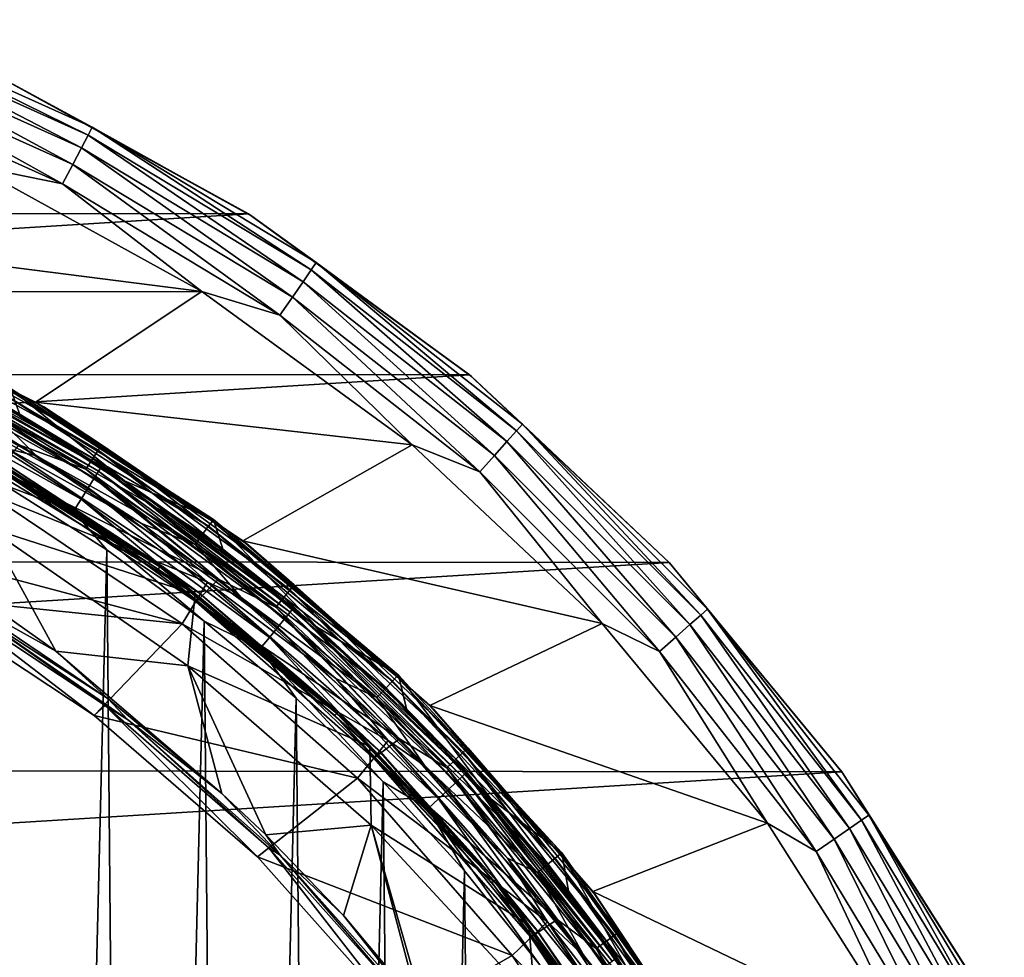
# Model space of a CAD drawing. Header units: metres. Extents: x -24 to 24, y -127 to 24.
# Tile 49 of 49: x 10 to 21, y 12 to 22. Entities that reach past the tile are written whole.
import ezdxf

# ---------------------------------------------------------------- set-up
doc = ezdxf.new("R2010")
doc.units = ezdxf.units.M
doc.layers.add('solid_12421051_071', color=7, linetype='CONTINUOUS')

msp = doc.modelspace()

# ---------------------------------------------------------------- linework, layer by layer
at = {"layer": 'solid_12421051_071'}
for points in [[(8.463148, 22.315489, -0.50068), (11.091277, 21.132664, -0.50068), (8.49853, 22.408783, -0.742193)], [(8.49853, 22.408783, -0.742193), (11.137647, 21.221012, -0.742193), (10.267067, 21.693026, -1)], [(11.091277, 21.132664, -0.50068), (11.137647, 21.221012, -0.742193), (8.49853, 22.408783, -0.742193)], [(8.406787, 22.166876, -0.293264), (11.017414, 20.991928, -0.293264), (8.463148, 22.315489, -0.50068)], [(11.017414, 20.991928, -0.293264), (11.091277, 21.132664, -0.50068), (8.463148, 22.315489, -0.50068)], [(8.333295, 21.973093, -0.134106), (10.9211, 20.808418, -0.134106), (8.406787, 22.166876, -0.293264)], [(10.9211, 20.808418, -0.134106), (11.017414, 20.991928, -0.293264), (8.406787, 22.166876, -0.293264)], [(8.333295, 21.973093, -0.134106), (8.247691, 21.747374, -0.034074), (10.808912, 20.594662, -0.034074)], [(8.333295, 21.973093, -0.134106), (10.808912, 20.594662, -0.034074), (10.9211, 20.808418, -0.134106)], [(12.8633, 20.26071, -4), (-12.848801, 20.270115, -4), (10.21381, 21.718033, -4)], [(9.829024, 20.793884), (10.808912, 20.594662, -0.034074), (8.247691, 21.747374, -0.034074)], [(12.8633, 20.26071, -4), (10.21381, 21.718033, -4), (10.267067, 21.693026, -1)], [(11.137647, 21.221012, -0.742193), (12.899955, 20.238359, -1), (10.267067, 21.693026, -1)], [(12.8633, 20.26071, -4), (10.267067, 21.693026, -1), (12.899955, 20.238359, -1)], [(11.017414, 20.991928, -0.293264), (13.467381, 19.510872, -0.293264), (11.091277, 21.132664, -0.50068)], [(11.091277, 21.132664, -0.50068), (13.557671, 19.641676, -0.50068), (11.137647, 21.221012, -0.742193)], [(13.467381, 19.510872, -0.293264), (13.557671, 19.641676, -0.50068), (11.091277, 21.132664, -0.50068)], [(11.137647, 21.221012, -0.742193), (13.614351, 19.723793, -0.742193), (12.899955, 20.238359, -1)], [(13.557671, 19.641676, -0.50068), (13.614351, 19.723793, -0.742193), (11.137647, 21.221012, -0.742193)], [(10.9211, 20.808418, -0.134106), (13.34965, 19.340307, -0.134106), (11.017414, 20.991928, -0.293264)], [(13.34965, 19.340307, -0.134106), (13.467381, 19.510872, -0.293264), (11.017414, 20.991928, -0.293264)], [(5.433312, 20.284908), (12.348172, 19.403419), (9.829024, 20.793884)], [(9.829024, 20.793884), (12.348172, 19.403419), (10.808912, 20.594662, -0.034074)], [(10.9211, 20.808418, -0.134106), (10.808912, 20.594662, -0.034074), (13.212515, 19.141632, -0.034074)], [(10.9211, 20.808418, -0.134106), (13.212515, 19.141632, -0.034074), (13.34965, 19.340307, -0.134106)], [(12.348172, 19.403419), (13.212515, 19.141632, -0.034074), (10.808912, 20.594662, -0.034074)], [(12.8633, 20.26071, -4), (-15.283722, 18.50345, -4), (-12.848801, 20.270115, -4)], [(15.308522, 18.48296, -4), (-15.283722, 18.50345, -4), (12.8633, 20.26071, -4)], [(5.433312, 20.284908), (8.040494, 19.399141), (12.348172, 19.403419)], [(15.308522, 18.48296, -4), (12.8633, 20.26071, -4), (12.899955, 20.238359, -1)], [(13.614351, 19.723793, -0.742193), (15.330202, 18.465776, -1), (12.899955, 20.238359, -1)], [(15.308522, 18.48296, -4), (12.899955, 20.238359, -1), (15.330202, 18.465776, -1)], [(13.557671, 19.641676, -0.50068), (15.826363, 17.864271, -0.50068), (13.614351, 19.723793, -0.742193)], [(13.614351, 19.723793, -0.742193), (15.892528, 17.938955, -0.742193), (15.330202, 18.465776, -1)], [(15.826363, 17.864271, -0.50068), (15.892528, 17.938955, -0.742193), (13.614351, 19.723793, -0.742193)], [(13.467381, 19.510872, -0.293264), (15.720965, 17.745302, -0.293264), (13.557671, 19.641676, -0.50068)], [(15.720965, 17.745302, -0.293264), (15.826363, 17.864271, -0.50068), (13.557671, 19.641676, -0.50068)], [(13.34965, 19.340307, -0.134106), (15.583532, 17.590172, -0.134106), (13.467381, 19.510872, -0.293264)], [(15.583532, 17.590172, -0.134106), (15.720965, 17.745302, -0.293264), (13.467381, 19.510872, -0.293264)], [(8.040494, 19.399141), (10.509442, 18.180319), (12.348172, 19.403419)], [(8.157937, 19.35066, 144.5), (10.509442, 18.180319), (8.040494, 19.399141)], [(10.509442, 18.180319), (14.674376, 17.709818), (12.348172, 19.403419)], [(12.348172, 19.403419), (14.674376, 17.709818), (13.212515, 19.141632, -0.034074)], [(8.157937, 19.35066, 144.5), (10.601276, 18.127684, 144.5), (10.509442, 18.180319)], [(8.931007, 18.979357, 144.654053), (10.601276, 18.127684, 144.5), (8.157937, 19.35066, 144.5)], [(13.34965, 19.340307, -0.134106), (13.212515, 19.141632, -0.034074), (15.42345, 17.409475, -0.034074)], [(13.34965, 19.340307, -0.134106), (15.42345, 17.409475, -0.034074), (15.583532, 17.590172, -0.134106)], [(14.674376, 17.709818), (15.42345, 17.409475, -0.034074), (13.212515, 19.141632, -0.034074)], [(8.900785, 18.915133, 144.79364), (11.201295, 17.650415, 144.79364), (8.931007, 18.979357, 144.654053)], [(8.931007, 18.979357, 144.654053), (11.239328, 17.710346, 144.654053), (10.601276, 18.127684, 144.5)], [(11.201295, 17.650415, 144.79364), (11.239328, 17.710346, 144.654053), (8.931007, 18.979357, 144.654053)], [(8.853663, 18.814991, 144.904419), (11.141993, 17.556971, 144.904419), (8.900785, 18.915133, 144.79364)], [(11.141993, 17.556971, 144.904419), (11.201295, 17.650415, 144.79364), (8.900785, 18.915133, 144.79364)], [(8.853663, 18.814991, 144.904419), (8.794262, 18.688759, 144.975525), (11.067239, 17.439178, 144.975525)], [(8.853663, 18.814991, 144.904419), (11.067239, 17.439178, 144.975525), (11.141993, 17.556971, 144.904419)], [(11.207232, 17.416656, 172.991486), (8.931098, 18.744057, 172.862228), (8.909594, 18.695351, 173.02037)], [(8.931098, 18.744057, 172.862228), (11.234281, 17.462029, 172.833221), (9.147618, 18.658243, 172.707932)], [(11.207232, 17.416656, 172.991486), (11.234281, 17.462029, 172.833221), (8.931098, 18.744057, 172.862228)], [(10.32503, 17.709438, 145), (11.067239, 17.439178, 144.975525), (8.794262, 18.688759, 144.975525)], [(8.909594, 18.695351, 173.02037), (8.871729, 18.612524, 173.168182), (11.159605, 17.339495, 173.139542)], [(11.207232, 17.416656, 172.991486), (8.909594, 18.695351, 173.02037), (11.159605, 17.339495, 173.139542)], [(9.147618, 18.658243, 172.707932), (10.344843, 18.022158, 172.694229), (10.234561, 18.332182, 148.004364)], [(11.234281, 17.462029, 172.833221), (10.344843, 18.022158, 172.694229), (9.147618, 18.658243, 172.707932)], [(8.871729, 18.612524, 173.168182), (8.819289, 18.499617, 173.292587), (11.093644, 17.234308, 173.264282)], [(11.159605, 17.339495, 173.139542), (8.871729, 18.612524, 173.168182), (11.093644, 17.234308, 173.264282)], [(15.308522, 18.48296, -4), (-17.484941, 16.439722, -4), (-15.283722, 18.50345, -4)], [(17.51461, 16.407999, -4), (-17.484941, 16.439722, -4), (15.308522, 18.48296, -4)], [(8.819289, 18.499617, 173.292587), (8.756506, 18.365744, 173.38353), (11.014674, 17.109589, 173.355637)], [(11.093644, 17.234308, 173.264282), (8.819289, 18.499617, 173.292587), (11.014674, 17.109589, 173.355637)], [(17.51461, 16.407999, -4), (15.308522, 18.48296, -4), (15.330202, 18.465776, -1)], [(15.892528, 17.938955, -0.742193), (17.519634, 16.403122, -1), (15.330202, 18.465776, -1)], [(17.51461, 16.407999, -4), (15.330202, 18.465776, -1), (17.519634, 16.403122, -1)], [(8.756506, 18.365744, 173.38353), (8.688978, 18.222757, 173.436646), (10.929735, 16.976377, 173.40918)], [(11.014674, 17.109589, 173.355637), (8.756506, 18.365744, 173.38353), (10.929735, 16.976377, 173.40918)], [(10.188857, 18.250322, 147.708481), (10.223229, 18.31189, 147.849274), (12.465238, 16.86587, 147.849274)], [(10.223229, 18.31189, 147.849274), (10.234561, 18.332182, 148.004364), (12.479054, 16.88456, 148.004364)], [(12.465238, 16.86587, 147.849274), (10.223229, 18.31189, 147.849274), (12.479054, 16.88456, 148.004364)], [(11.493878, 17.312132, 172.679825), (12.479054, 16.88456, 148.004364), (10.234561, 18.332182, 148.004364)], [(10.344843, 18.022158, 172.694229), (11.493878, 17.312132, 172.679825), (10.234561, 18.332182, 148.004364)], [(10.929735, 16.976377, 173.40918), (8.688978, 18.222757, 173.436646), (10.169759, 17.261683, 173.435364)], [(9.31839, 18.254807, 147.5), (10.522572, 17.587561, 147.5), (10.204584, 17.663345, 147.5)], [(10.066559, 18.031261, 147.52475), (10.522572, 17.587561, 147.5), (9.31839, 18.254807, 147.5)], [(10.188857, 18.250322, 147.708481), (12.423327, 16.809164, 147.708481), (10.134849, 18.153582, 147.596619)], [(10.188857, 18.250322, 147.708481), (12.465238, 16.86587, 147.849274), (12.423327, 16.809164, 147.708481)], [(10.509442, 18.180319), (12.801513, 16.64695), (14.674376, 17.709818)], [(10.601276, 18.127684, 144.5), (12.801513, 16.64695), (10.509442, 18.180319)], [(10.134849, 18.153582, 147.596619), (12.357474, 16.720062, 147.596619), (10.066559, 18.031261, 147.52475)], [(12.423327, 16.809164, 147.708481), (12.357474, 16.720062, 147.596619), (10.134849, 18.153582, 147.596619)], [(10.601276, 18.127684, 144.5), (12.865149, 16.59783, 144.5), (12.801513, 16.64695)], [(11.239328, 17.710346, 144.654053), (12.865149, 16.59783, 144.5), (10.601276, 18.127684, 144.5)], [(10.066559, 18.031261, 147.52475), (12.274209, 16.607401, 147.52475), (10.522572, 17.587561, 147.5)], [(12.357474, 16.720062, 147.596619), (12.274209, 16.607401, 147.52475), (10.066559, 18.031261, 147.52475)], [(11.234281, 17.462029, 172.833221), (11.493878, 17.312132, 172.679825), (10.344843, 18.022158, 172.694229)], [(15.720965, 17.745302, -0.293264), (17.745302, 15.720965, -0.293264), (15.826363, 17.864271, -0.50068)], [(15.826363, 17.864271, -0.50068), (17.864271, 15.826363, -0.50068), (15.892528, 17.938955, -0.742193)], [(17.745302, 15.720965, -0.293264), (17.864271, 15.826363, -0.50068), (15.826363, 17.864271, -0.50068)], [(15.892528, 17.938955, -0.742193), (17.938955, 15.892528, -0.742193), (17.519634, 16.403122, -1)], [(17.864271, 15.826363, -0.50068), (17.938955, 15.892528, -0.742193), (15.892528, 17.938955, -0.742193)], [(15.583532, 17.590172, -0.134106), (17.590172, 15.583532, -0.134106), (15.720965, 17.745302, -0.293264)], [(17.590172, 15.583532, -0.134106), (17.745302, 15.720965, -0.293264), (15.720965, 17.745302, -0.293264)], [(11.885452, 16.358921, 145.029312), (9.725773, 17.691114, 145.007614), (9.741415, 17.719568, 145.029312)], [(9.725773, 17.691114, 145.007614), (11.866366, 16.332653, 145.007614), (10.10561, 17.43154, 145)], [(11.885452, 16.358921, 145.029312), (11.866366, 16.332653, 145.007614), (9.725773, 17.691114, 145.007614)], [(9.741415, 17.719568, 145.029312), (9.75186, 17.738565, 145.061798), (11.898194, 16.376461, 145.061798)], [(11.885452, 16.358921, 145.029312), (9.741415, 17.719568, 145.029312), (11.898194, 16.376461, 145.061798)], [(9.750823, 17.736681, 145.338165), (11.896931, 16.37472, 145.338165), (10.125, 17.537014, 145.23999)], [(10.038084, 17.542562, 145.432404), (11.896931, 16.37472, 145.338165), (9.750823, 17.736681, 145.338165)], [(11.898194, 16.376461, 145.061798), (9.75186, 17.738565, 145.061798), (10.105979, 17.547983, 145.100006)], [(10.204584, 17.663345, 147.5), (12.412516, 16.189182, 147.5), (9.978806, 17.174576, 149.5)], [(10.10561, 17.43154, 145), (12.531538, 16.222559, 145), (10.32503, 17.709438, 145)], [(11.682829, 16.839289, 147.5), (12.412516, 16.189182, 147.5), (10.204584, 17.663345, 147.5)], [(10.522572, 17.587561, 147.5), (11.682829, 16.839289, 147.5), (10.204584, 17.663345, 147.5)], [(10.32503, 17.709438, 145), (12.531538, 16.222559, 145), (11.067239, 17.439178, 144.975525)], [(11.141993, 17.556971, 144.904419), (13.254607, 16.022068, 144.904419), (11.201295, 17.650415, 144.79364)], [(11.201295, 17.650415, 144.79364), (13.325152, 16.107344, 144.79364), (11.239328, 17.710346, 144.654053)], [(13.254607, 16.022068, 144.904419), (13.325152, 16.107344, 144.79364), (11.201295, 17.650415, 144.79364)], [(11.239328, 17.710346, 144.654053), (13.370398, 16.162035, 144.654053), (12.865149, 16.59783, 144.5)], [(13.325152, 16.107344, 144.79364), (13.370398, 16.162035, 144.654053), (11.239328, 17.710346, 144.654053)], [(12.801513, 16.64695), (16.776138, 15.733746), (14.674376, 17.709818)], [(14.674376, 17.709818), (16.776138, 15.733746), (15.42345, 17.409475, -0.034074)], [(10.038084, 17.542562, 145.432404), (12.224045, 16.095808, 145.432541), (11.896931, 16.37472, 145.338165)], [(10.038455, 17.418737, 145.684875), (12.224045, 16.095808, 145.432541), (10.038084, 17.542562, 145.432404)], [(11.898194, 16.376461, 145.061798), (10.105979, 17.547983, 145.100006), (12.305634, 16.082098, 145.100006)], [(10.125, 17.537014, 145.23999), (12.305634, 16.082098, 145.100006), (10.105979, 17.547983, 145.100006)], [(10.125, 17.537014, 145.23999), (12.327419, 16.065405, 145.23999), (12.305634, 16.082098, 145.100006)], [(11.896931, 16.37472, 145.338165), (12.327419, 16.065405, 145.23999), (10.125, 17.537014, 145.23999)], [(12.274209, 16.607401, 147.52475), (11.682829, 16.839289, 147.5), (10.522572, 17.587561, 147.5)], [(11.141993, 17.556971, 144.904419), (11.067239, 17.439178, 144.975525), (13.165679, 15.914573, 144.975525)], [(11.141993, 17.556971, 144.904419), (13.165679, 15.914573, 144.975525), (13.254607, 16.022068, 144.904419)], [(15.583532, 17.590172, -0.134106), (15.42345, 17.409475, -0.034074), (17.409475, 15.42345, -0.034074)], [(15.583532, 17.590172, -0.134106), (17.409475, 15.42345, -0.034074), (17.590172, 15.583532, -0.134106)], [(10.038455, 17.418737, 145.684875), (9.983785, 16.795197, 146.892197), (12.273958, 16.057785, 145.432526)], [(10.038455, 17.418737, 145.684875), (12.273958, 16.057785, 145.432526), (12.224045, 16.095808, 145.432541)], [(10.10561, 17.43154, 145), (12.284375, 15.972703, 145), (12.531538, 16.222559, 145)], [(11.866366, 16.332653, 145.007614), (12.284375, 15.972703, 145), (10.10561, 17.43154, 145)], [(12.531538, 16.222559, 145), (13.165679, 15.914573, 144.975525), (11.067239, 17.439178, 144.975525)], [(13.324365, 15.857294, 172.959045), (11.234281, 17.462029, 172.833221), (11.207232, 17.416656, 172.991486)], [(11.234281, 17.462029, 172.833221), (13.35652, 15.898602, 172.800613), (11.493878, 17.312132, 172.679825)], [(13.324365, 15.857294, 172.959045), (13.35652, 15.898602, 172.800613), (11.234281, 17.462029, 172.833221)], [(11.159605, 17.339495, 173.139542), (11.093644, 17.234308, 173.264282), (13.189325, 15.691271, 173.232483)], [(11.207232, 17.416656, 172.991486), (11.159605, 17.339495, 173.139542), (13.267743, 15.787041, 173.107376)], [(13.267743, 15.787041, 173.107376), (11.159605, 17.339495, 173.139542), (13.189325, 15.691271, 173.232483)], [(13.324365, 15.857294, 172.959045), (11.207232, 17.416656, 172.991486), (13.267743, 15.787041, 173.107376)], [(11.493878, 17.312132, 172.679825), (12.588111, 16.53373, 172.66449), (12.479054, 16.88456, 148.004364)], [(13.35652, 15.898602, 172.800613), (12.588111, 16.53373, 172.66449), (11.493878, 17.312132, 172.679825)], [(16.776138, 15.733746), (17.409475, 15.42345, -0.034074), (15.42345, 17.409475, -0.034074)], [(10.169759, 17.261683, 173.435364), (9.302916, -17.743187, 173.445908), (10.467359, -17.082064, 173.431519)], [(10.169759, 17.261683, 173.435364), (10.467359, -17.082064, 173.431519), (11.296909, 16.547029, 173.420227)], [(10.929735, 16.976377, 173.40918), (10.169759, 17.261683, 173.435364), (11.296909, 16.547029, 173.420227)], [(11.093644, 17.234308, 173.264282), (11.014674, 17.109589, 173.355637), (13.09544, 15.577714, 173.32428)], [(13.189325, 15.691271, 173.232483), (11.093644, 17.234308, 173.264282), (13.09544, 15.577714, 173.32428)], [(7.006485, 17.088566, 149.5), (9.978806, 17.174576, 149.5), (12.129578, 15.73106, 149.5)], [(12.412516, 16.189182, 147.5), (12.129578, 15.73106, 149.5), (9.978806, 17.174576, 149.5)], [(11.014674, 17.109589, 173.355637), (10.929735, 16.976377, 173.40918), (12.994459, 15.456424, 173.378296)], [(13.09544, 15.577714, 173.32428), (11.014674, 17.109589, 173.355637), (12.994459, 15.456424, 173.378296)], [(9.161244, 16.03688, 149.5), (7.006485, 17.088566, 149.5), (12.129578, 15.73106, 149.5)], [(10.929735, 16.976377, 173.40918), (11.296909, 16.547029, 173.420227), (12.373722, 15.760448, 173.404297)], [(12.994459, 15.456424, 173.378296), (10.929735, 16.976377, 173.40918), (12.373722, 15.760448, 173.404297)], [(12.465238, 16.86587, 147.849274), (12.479054, 16.88456, 148.004364), (14.521608, 15.163708, 148.004364)], [(13.627789, 15.688018, 172.648483), (14.521608, 15.163708, 148.004364), (12.479054, 16.88456, 148.004364)], [(12.588111, 16.53373, 172.66449), (13.627789, 15.688018, 172.648483), (12.479054, 16.88456, 148.004364)], [(8.752777, 16.832315, 147.939468), (9.587055, 16.065371, 148.384293), (10.734257, 15.428473, 148.240463)], [(9.983785, 16.795197, 146.892197), (8.752777, 16.832315, 147.939468), (10.734257, 15.428473, 148.240463)], [(12.194577, 15.265469, 146.892807), (12.273958, 16.057785, 145.432526), (9.983785, 16.795197, 146.892197)], [(12.194577, 15.265469, 146.892807), (9.983785, 16.795197, 146.892197), (10.734257, 15.428473, 148.240463)], [(11.682829, 16.839289, 147.5), (12.784224, 16.01976, 147.5), (12.412516, 16.189182, 147.5)], [(12.274209, 16.607401, 147.52475), (12.784224, 16.01976, 147.5), (11.682829, 16.839289, 147.5)], [(12.423327, 16.809164, 147.708481), (14.456761, 15.095997, 147.708481), (12.357474, 16.720062, 147.596619)], [(12.423327, 16.809164, 147.708481), (12.465238, 16.86587, 147.849274), (14.505531, 15.146923, 147.849274)], [(12.423327, 16.809164, 147.708481), (14.505531, 15.146923, 147.849274), (14.456761, 15.095997, 147.708481)], [(14.505531, 15.146923, 147.849274), (12.465238, 16.86587, 147.849274), (14.521608, 15.163708, 148.004364)], [(12.357474, 16.720062, 147.596619), (14.38013, 15.015976, 147.596619), (12.274209, 16.607401, 147.52475)], [(14.456761, 15.095997, 147.708481), (14.38013, 15.015976, 147.596619), (12.357474, 16.720062, 147.596619)], [(11.296909, 16.547029, 173.420227), (10.467359, -17.082064, 173.431519), (11.593311, -16.34086, 173.415985)], [(11.296909, 16.547029, 173.420227), (11.593311, -16.34086, 173.415985), (12.373722, 15.760448, 173.404297)], [(12.274209, 16.607401, 147.52475), (14.283235, 14.914797, 147.52475), (12.784224, 16.01976, 147.5)], [(14.38013, 15.015976, 147.596619), (14.283235, 14.914797, 147.52475), (12.274209, 16.607401, 147.52475)], [(12.801513, 16.64695), (14.870219, 14.82719), (16.776138, 15.733746)], [(12.865149, 16.59783, 144.5), (14.870219, 14.82719), (12.801513, 16.64695)], [(12.865149, 16.59783, 144.5), (14.911231, 14.786994, 144.5), (14.870219, 14.82719)], [(13.370398, 16.162035, 144.654053), (14.911231, 14.786994, 144.5), (12.865149, 16.59783, 144.5)], [(17.51461, 16.407999, -4), (-19.396687, 14.134602, -4), (-17.484941, 16.439722, -4)], [(13.35652, 15.898602, 172.800613), (13.627789, 15.688018, 172.648483), (12.588111, 16.53373, 172.66449)], [(19.425127, 14.095429, -4), (-19.396687, 14.134602, -4), (17.51461, 16.407999, -4)], [(13.842048, 14.740284, 145.029312), (11.866366, 16.332653, 145.007614), (11.885452, 16.358921, 145.029312)], [(11.866366, 16.332653, 145.007614), (13.81982, 14.716615, 145.007614), (12.284375, 15.972703, 145)], [(13.842048, 14.740284, 145.029312), (13.81982, 14.716615, 145.007614), (11.866366, 16.332653, 145.007614)], [(11.885452, 16.358921, 145.029312), (11.898194, 16.376461, 145.061798), (13.856889, 14.756087, 145.061798)], [(13.842048, 14.740284, 145.029312), (11.885452, 16.358921, 145.029312), (13.856889, 14.756087, 145.061798)], [(11.896931, 16.37472, 145.338165), (13.855416, 14.75452, 145.338165), (12.327419, 16.065405, 145.23999)], [(12.273958, 16.057785, 145.432526), (13.855416, 14.75452, 145.338165), (11.896931, 16.37472, 145.338165)], [(12.224045, 16.095808, 145.432541), (12.273958, 16.057785, 145.432526), (11.896931, 16.37472, 145.338165)], [(13.856889, 14.756087, 145.061798), (11.898194, 16.376461, 145.061798), (12.305634, 16.082098, 145.100006)], [(19.425127, 14.095429, -4), (17.51461, 16.407999, -4), (17.519634, 16.403122, -1)], [(17.938955, 15.892528, -0.742193), (19.433857, 14.082799, -1), (17.519634, 16.403122, -1)], [(19.425127, 14.095429, -4), (17.519634, 16.403122, -1), (19.433857, 14.082799, -1)], [(12.284375, 15.972703, 145), (14.532932, 14.458316, 145), (12.531538, 16.222559, 145)], [(12.531538, 16.222559, 145), (14.532932, 14.458316, 145), (13.165679, 15.914573, 144.975525)], [(9.279244, 16.153584, 148.593796), (9.161244, 16.03688, 149.5), (11.158027, 14.717201, 149.5)], [(9.279244, 16.153584, 148.593796), (11.158027, 14.717201, 149.5), (11.278765, 14.826737, 148.593796)], [(9.279244, 16.153584, 148.593796), (11.278765, 14.826737, 148.593796), (9.670949, 15.956651, 148.486267)], [(12.412516, 16.189182, 147.5), (14.410313, 14.439595, 147.5), (12.129578, 15.73106, 149.5)], [(13.829929, 15.125397, 147.5), (14.410313, 14.439595, 147.5), (12.412516, 16.189182, 147.5)], [(12.784224, 16.01976, 147.5), (13.829929, 15.125397, 147.5), (12.412516, 16.189182, 147.5)], [(13.325152, 16.107344, 144.79364), (15.238866, 14.310247, 144.79364), (13.370398, 16.162035, 144.654053)], [(13.370398, 16.162035, 144.654053), (15.290608, 14.358837, 144.654053), (14.911231, 14.786994, 144.5)], [(15.238866, 14.310247, 144.79364), (15.290608, 14.358837, 144.654053), (13.370398, 16.162035, 144.654053)], [(11.158027, 14.717201, 149.5), (9.161244, 16.03688, 149.5), (12.129578, 15.73106, 149.5)], [(9.670949, 15.956651, 148.486267), (11.312776, 14.900105, 148.384995), (9.587055, 16.065371, 148.384293)], [(10.734257, 15.428473, 148.240463), (9.587055, 16.065371, 148.384293), (11.312776, 14.900105, 148.384995)], [(12.194577, 15.265469, 146.892807), (14.207298, 14.375425, 145.432663), (12.273958, 16.057785, 145.432526)], [(12.273958, 16.057785, 145.432526), (14.207298, 14.375425, 145.432663), (13.855416, 14.75452, 145.338165)], [(13.856889, 14.756087, 145.061798), (12.305634, 16.082098, 145.100006), (14.295605, 14.342182, 145.100006)], [(12.327419, 16.065405, 145.23999), (14.295605, 14.342182, 145.100006), (12.305634, 16.082098, 145.100006)], [(12.327419, 16.065405, 145.23999), (14.318913, 14.318913, 145.23999), (14.295605, 14.342182, 145.100006)], [(13.855416, 14.75452, 145.338165), (14.318913, 14.318913, 145.23999), (12.327419, 16.065405, 145.23999)], [(14.283235, 14.914797, 147.52475), (13.829929, 15.125397, 147.5), (12.784224, 16.01976, 147.5)], [(13.254607, 16.022068, 144.904419), (13.165679, 15.914573, 144.975525), (15.056489, 14.138984, 144.975525)], [(13.254607, 16.022068, 144.904419), (15.158188, 14.234486, 144.904419), (13.325152, 16.107344, 144.79364)], [(13.254607, 16.022068, 144.904419), (15.056489, 14.138984, 144.975525), (15.158188, 14.234486, 144.904419)], [(15.158188, 14.234486, 144.904419), (15.238866, 14.310247, 144.79364), (13.325152, 16.107344, 144.79364)], [(9.670949, 15.956651, 148.486267), (11.527511, 14.67169, 148.486267), (11.312776, 14.900105, 148.384995)], [(11.278765, 14.826737, 148.593796), (11.527511, 14.67169, 148.486267), (9.670949, 15.956651, 148.486267)], [(12.284375, 15.972703, 145), (14.250628, 14.245742, 145), (14.532932, 14.458316, 145)], [(13.81982, 14.716615, 145.007614), (14.250628, 14.245742, 145), (12.284375, 15.972703, 145)], [(14.532932, 14.458316, 145), (15.056489, 14.138984, 144.975525), (13.165679, 15.914573, 144.975525)], [(15.226878, 14.042334, 172.92511), (13.35652, 15.898602, 172.800613), (13.324365, 15.857294, 172.959045)], [(13.35652, 15.898602, 172.800613), (15.263622, 14.078911, 172.76651), (13.627789, 15.688018, 172.648483)], [(15.226878, 14.042334, 172.92511), (15.263622, 14.078911, 172.76651), (13.35652, 15.898602, 172.800613)], [(13.267743, 15.787041, 173.107376), (13.189325, 15.691271, 173.232483), (15.072563, 13.895311, 173.199219)], [(13.324365, 15.857294, 172.959045), (13.267743, 15.787041, 173.107376), (15.162174, 13.980122, 173.07373)], [(15.162174, 13.980122, 173.07373), (13.267743, 15.787041, 173.107376), (15.072563, 13.895311, 173.199219)], [(15.226878, 14.042334, 172.92511), (13.324365, 15.857294, 172.959045), (15.162174, 13.980122, 173.07373)], [(17.745302, 15.720965, -0.293264), (19.510872, 13.467381, -0.293264), (17.864271, 15.826363, -0.50068)], [(17.864271, 15.826363, -0.50068), (19.641676, 13.557671, -0.50068), (17.938955, 15.892528, -0.742193)], [(19.510872, 13.467381, -0.293264), (19.641676, 13.557671, -0.50068), (17.864271, 15.826363, -0.50068)], [(17.938955, 15.892528, -0.742193), (19.723793, 13.614351, -0.742193), (19.433857, 14.082799, -1)], [(19.641676, 13.557671, -0.50068), (19.723793, 13.614351, -0.742193), (17.938955, 15.892528, -0.742193)], [(11.158027, 14.717201, 149.5), (12.129578, 15.73106, 149.5), (14.069592, 14.022417, 149.5)], [(12.373722, 15.760448, 173.404297), (11.593311, -16.34086, 173.415985), (12.661824, -15.53058, 173.399796)], [(14.410313, 14.439595, 147.5), (14.069592, 14.022417, 149.5), (12.129578, 15.73106, 149.5)], [(12.373722, 15.760448, 173.404297), (12.661824, -15.53058, 173.399796), (13.390948, 14.907207, 173.387924)], [(12.994459, 15.456424, 173.378296), (12.373722, 15.760448, 173.404297), (13.390948, 14.907207, 173.387924)], [(13.189325, 15.691271, 173.232483), (13.09544, 15.577714, 173.32428), (14.965276, 13.794746, 173.291489)], [(15.072563, 13.895311, 173.199219), (13.189325, 15.691271, 173.232483), (14.965276, 13.794746, 173.291489)], [(13.627789, 15.688018, 172.648483), (14.613835, 14.774036, 172.632492), (14.521608, 15.163708, 148.004364)], [(15.263622, 14.078911, 172.76651), (14.613835, 14.774036, 172.632492), (13.627789, 15.688018, 172.648483)], [(14.870219, 14.82719), (18.602346, 13.526595), (16.776138, 15.733746)], [(16.776138, 15.733746), (18.602346, 13.526595), (17.409475, 15.42345, -0.034074)], [(17.590172, 15.583532, -0.134106), (19.340307, 13.34965, -0.134106), (17.745302, 15.720965, -0.293264)], [(19.340307, 13.34965, -0.134106), (19.510872, 13.467381, -0.293264), (17.745302, 15.720965, -0.293264)], [(13.09544, 15.577714, 173.32428), (12.994459, 15.456424, 173.378296), (14.849879, 13.687333, 173.346008)], [(14.965276, 13.794746, 173.291489), (13.09544, 15.577714, 173.32428), (14.849879, 13.687333, 173.346008)], [(17.590172, 15.583532, -0.134106), (17.409475, 15.42345, -0.034074), (19.141632, 13.212515, -0.034074)], [(17.590172, 15.583532, -0.134106), (19.141632, 13.212515, -0.034074), (19.340307, 13.34965, -0.134106)], [(10.734257, 15.428473, 148.240463), (11.312776, 14.900105, 148.384995), (12.570581, 13.854595, 148.385986)], [(12.194577, 15.265469, 146.892807), (10.734257, 15.428473, 148.240463), (12.570581, 13.854595, 148.385986)], [(12.994459, 15.456424, 173.378296), (13.390948, 14.907207, 173.387924), (14.355122, 13.982218, 173.371201)], [(14.849879, 13.687333, 173.346008), (12.994459, 15.456424, 173.378296), (14.355122, 13.982218, 173.371201)], [(18.602346, 13.526595), (19.141632, 13.212515, -0.034074), (17.409475, 15.42345, -0.034074)], [(14.2216, 13.505693, 146.744354), (14.207298, 14.375425, 145.432663), (12.194577, 15.265469, 146.892807)], [(12.194577, 15.265469, 146.892807), (12.570581, 13.854595, 148.385986), (13.055889, 13.398788, 148.385345)], [(14.2216, 13.505693, 146.744354), (12.194577, 15.265469, 146.892807), (13.055889, 13.398788, 148.385345)], [(14.456761, 15.095997, 147.708481), (14.505531, 15.146923, 147.849274), (16.311094, 13.182865, 147.849274)], [(14.505531, 15.146923, 147.849274), (14.521608, 15.163708, 148.004364), (16.329172, 13.197474, 148.004364)], [(16.311094, 13.182865, 147.849274), (14.505531, 15.146923, 147.849274), (16.329172, 13.197474, 148.004364)], [(15.542198, 13.794286, 172.61618), (16.329172, 13.197474, 148.004364), (14.521608, 15.163708, 148.004364)], [(14.613835, 14.774036, 172.632492), (15.542198, 13.794286, 172.61618), (14.521608, 15.163708, 148.004364)], [(13.829929, 15.125397, 147.5), (14.815855, 14.161326, 147.5), (14.410313, 14.439595, 147.5)], [(14.283235, 14.914797, 147.52475), (14.815855, 14.161326, 147.5), (13.829929, 15.125397, 147.5)], [(14.456761, 15.095997, 147.708481), (16.256252, 13.138542, 147.708481), (14.38013, 15.015976, 147.596619)], [(14.456761, 15.095997, 147.708481), (16.311094, 13.182865, 147.849274), (16.256252, 13.138542, 147.708481)], [(14.38013, 15.015976, 147.596619), (16.170082, 13.068898, 147.596619), (14.283235, 14.914797, 147.52475)], [(14.283235, 14.914797, 147.52475), (16.061127, 12.980839, 147.52475), (14.815855, 14.161326, 147.5)], [(16.170082, 13.068898, 147.596619), (16.061127, 12.980839, 147.52475), (14.283235, 14.914797, 147.52475)], [(16.256252, 13.138542, 147.708481), (16.170082, 13.068898, 147.596619), (14.38013, 15.015976, 147.596619)], [(11.278765, 14.826737, 148.593796), (11.158027, 14.717201, 149.5), (12.964498, 13.154076, 149.5)], [(11.278765, 14.826737, 148.593796), (12.964498, 13.154076, 149.5), (13.091132, 13.253864, 148.593796)], [(11.278765, 14.826737, 148.593796), (13.091132, 13.253864, 148.593796), (11.527511, 14.67169, 148.486267)], [(11.527511, 14.67169, 148.486267), (12.570581, 13.854595, 148.385986), (11.312776, 14.900105, 148.384995)], [(13.390948, 14.907207, 173.387924), (12.661824, -15.53058, 173.399796), (13.673595, -14.648054, 173.383133)], [(13.390948, 14.907207, 173.387924), (13.673595, -14.648054, 173.383133), (14.355122, 13.982218, 173.371201)], [(14.870219, 14.82719), (16.670593, 12.771262), (18.602346, 13.526595)], [(14.911231, 14.786994, 144.5), (16.670593, 12.771262), (14.870219, 14.82719)], [(12.964498, 13.154076, 149.5), (11.158027, 14.717201, 149.5), (14.069592, 14.022417, 149.5)], [(15.580347, 12.889184, 145.029312), (13.81982, 14.716615, 145.007614), (13.842048, 14.740284, 145.029312)], [(13.81982, 14.716615, 145.007614), (15.555328, 12.868486, 145.007614), (14.250628, 14.245742, 145)], [(15.580347, 12.889184, 145.029312), (15.555328, 12.868486, 145.007614), (13.81982, 14.716615, 145.007614)], [(13.842048, 14.740284, 145.029312), (13.856889, 14.756087, 145.061798), (15.597051, 12.903003, 145.061798)], [(15.580347, 12.889184, 145.029312), (13.842048, 14.740284, 145.029312), (15.597051, 12.903003, 145.061798)], [(13.855416, 14.75452, 145.338165), (15.595394, 12.901632, 145.338165), (14.318913, 14.318913, 145.23999)], [(14.207298, 14.375425, 145.432663), (15.595394, 12.901632, 145.338165), (13.855416, 14.75452, 145.338165)], [(15.597051, 12.903003, 145.061798), (13.856889, 14.756087, 145.061798), (14.295605, 14.342182, 145.100006)], [(15.263622, 14.078911, 172.76651), (15.542198, 13.794286, 172.61618), (14.613835, 14.774036, 172.632492)], [(14.911231, 14.786994, 144.5), (16.704885, 12.725833, 144.5), (16.670593, 12.771262)], [(15.290608, 14.358837, 144.654053), (16.704885, 12.725833, 144.5), (14.911231, 14.786994, 144.5)], [(11.527511, 14.67169, 148.486267), (13.215271, 13.171886, 148.486267), (12.570581, 13.854595, 148.385986)], [(13.091132, 13.253864, 148.593796), (13.215271, 13.171886, 148.486267), (11.527511, 14.67169, 148.486267)], [(14.410313, 14.439595, 147.5), (16.171768, 12.43388, 147.5), (14.069592, 14.022417, 149.5)], [(14.207298, 14.375425, 145.432663), (15.963174, 12.396952, 145.432236), (15.595394, 12.901632, 145.338165)], [(14.2216, 13.505693, 146.744354), (15.963174, 12.396952, 145.432236), (14.207298, 14.375425, 145.432663)], [(14.250628, 14.245742, 145), (16.279013, 12.460124, 145), (14.532932, 14.458316, 145)], [(15.729713, 13.13937, 147.5), (16.171768, 12.43388, 147.5), (14.410313, 14.439595, 147.5)], [(14.815855, 14.161326, 147.5), (15.729713, 13.13937, 147.5), (14.410313, 14.439595, 147.5)], [(14.532932, 14.458316, 145), (16.279013, 12.460124, 145), (15.056489, 14.138984, 144.975525)], [(15.597051, 12.903003, 145.061798), (14.295605, 14.342182, 145.100006), (16.041985, 12.357881, 145.100006)], [(14.318913, 14.318913, 145.23999), (16.041985, 12.357881, 145.100006), (14.295605, 14.342182, 145.100006)], [(14.318913, 14.318913, 145.23999), (16.065405, 12.327419, 145.23999), (16.041985, 12.357881, 145.100006)], [(15.595394, 12.901632, 145.338165), (16.065405, 12.327419, 145.23999), (14.318913, 14.318913, 145.23999)], [(15.158188, 14.234486, 144.904419), (16.822716, 12.222418, 144.904419), (15.238866, 14.310247, 144.79364)], [(15.238866, 14.310247, 144.79364), (16.912252, 12.28747, 144.79364), (15.290608, 14.358837, 144.654053)], [(16.822716, 12.222418, 144.904419), (16.912252, 12.28747, 144.79364), (15.238866, 14.310247, 144.79364)], [(15.290608, 14.358837, 144.654053), (16.969677, 12.329191, 144.654053), (16.704885, 12.725833, 144.5)], [(16.912252, 12.28747, 144.79364), (16.969677, 12.329191, 144.654053), (15.290608, 14.358837, 144.654053)], [(14.250628, 14.245742, 145), (15.984649, 12.266839, 145), (16.279013, 12.460124, 145)], [(15.555328, 12.868486, 145.007614), (15.984649, 12.266839, 145), (14.250628, 14.245742, 145)], [(16.061127, 12.980839, 147.52475), (15.729713, 13.13937, 147.5), (14.815855, 14.161326, 147.5)], [(15.158188, 14.234486, 144.904419), (15.056489, 14.138984, 144.975525), (16.709848, 12.140415, 144.975525)], [(15.158188, 14.234486, 144.904419), (16.709848, 12.140415, 144.975525), (16.822716, 12.222418, 144.904419)], [(19.425127, 14.095429, -4), (-21.007126, 11.604211, -4), (-19.396687, 14.134602, -4)], [(21.030365, 11.562272, -4), (-21.007126, 11.604211, -4), (19.425127, 14.095429, -4)], [(16.279013, 12.460124, 145), (16.709848, 12.140415, 144.975525), (15.056489, 14.138984, 144.975525)], [(16.884102, 12.000962, 172.891861), (15.263622, 14.078911, 172.76651), (15.226878, 14.042334, 172.92511)], [(15.263622, 14.078911, 172.76651), (16.924843, 12.032219, 172.733093), (15.542198, 13.794286, 172.61618)], [(16.884102, 12.000962, 172.891861), (16.924843, 12.032219, 172.733093), (15.263622, 14.078911, 172.76651)], [(21.030365, 11.562272, -4), (19.425127, 14.095429, -4), (19.433857, 14.082799, -1)], [(19.723793, 13.614351, -0.742193), (21.042801, 11.541254, -1), (19.433857, 14.082799, -1)], [(21.030365, 11.562272, -4), (19.433857, 14.082799, -1), (21.042801, 11.541254, -1)], [(12.964498, 13.154076, 149.5), (14.069592, 14.022417, 149.5), (15.779255, 12.064847, 149.5)], [(14.355122, 13.982218, 173.371201), (13.673595, -14.648054, 173.383133), (14.627755, -13.6972, 173.366257)], [(16.171768, 12.43388, 147.5), (15.779255, 12.064847, 149.5), (14.069592, 14.022417, 149.5)], [(14.355122, 13.982218, 173.371201), (14.627755, -13.6972, 173.366257), (15.254565, 12.99837, 173.354553)], [(14.849879, 13.687333, 173.346008), (14.355122, 13.982218, 173.371201), (15.254565, 12.99837, 173.354553)], [(15.162174, 13.980122, 173.07373), (15.072563, 13.895311, 173.199219), (16.712996, 11.875313, 173.166641)], [(15.226878, 14.042334, 172.92511), (15.162174, 13.980122, 173.07373), (16.812357, 11.947796, 173.040756)], [(16.812357, 11.947796, 173.040756), (15.162174, 13.980122, 173.07373), (16.712996, 11.875313, 173.166641)], [(16.884102, 12.000962, 172.891861), (15.226878, 14.042334, 172.92511), (16.812357, 11.947796, 173.040756)], [(13.215271, 13.171886, 148.486267), (13.055889, 13.398788, 148.385345), (12.570581, 13.854595, 148.385986)], [(15.072563, 13.895311, 173.199219), (14.965276, 13.794746, 173.291489), (16.594034, 11.789364, 173.259354)], [(16.712996, 11.875313, 173.166641), (15.072563, 13.895311, 173.199219), (16.594034, 11.789364, 173.259354)], [(14.965276, 13.794746, 173.291489), (14.849879, 13.687333, 173.346008), (16.46608, 11.697558, 173.314362)], [(16.594034, 11.789364, 173.259354), (14.965276, 13.794746, 173.291489), (16.46608, 11.697558, 173.314362)], [(15.542198, 13.794286, 172.61618), (16.406153, 12.754853, 172.599991), (16.329172, 13.197474, 148.004364)], [(16.924843, 12.032219, 172.733093), (16.406153, 12.754853, 172.599991), (15.542198, 13.794286, 172.61618)], [(14.849879, 13.687333, 173.346008), (15.254565, 12.99837, 173.354553), (16.080379, 11.964533, 173.338379)], [(16.46608, 11.697558, 173.314362), (14.849879, 13.687333, 173.346008), (16.080379, 11.964533, 173.338379)], [(19.641676, 13.557671, -0.50068), (21.132664, 11.091277, -0.50068), (19.723793, 13.614351, -0.742193)], [(19.723793, 13.614351, -0.742193), (21.221012, 11.137647, -0.742193), (21.042801, 11.541254, -1)], [(21.132664, 11.091277, -0.50068), (21.221012, 11.137647, -0.742193), (19.723793, 13.614351, -0.742193)], [(14.2216, 13.505693, 146.744354), (13.055889, 13.398788, 148.385345), (13.914446, 12.505785, 148.384354)], [(14.2216, 13.505693, 146.744354), (13.914446, 12.505785, 148.384354), (14.748043, 11.50927, 148.386047)], [(16.034304, 11.542389, 146.449036), (15.963174, 12.396952, 145.432236), (14.2216, 13.505693, 146.744354)], [(14.2216, 13.505693, 146.744354), (14.748043, 11.50927, 148.386047), (14.818425, 11.417541, 148.387009)], [(16.034304, 11.542389, 146.449036), (14.2216, 13.505693, 146.744354), (14.818425, 11.417541, 148.387009)], [(16.670593, 12.771262), (20.140972, 11.104088), (18.602346, 13.526595)], [(18.602346, 13.526595), (20.140972, 11.104088), (19.141632, 13.212515, -0.034074)], [(19.510872, 13.467381, -0.293264), (20.991928, 11.017414, -0.293264), (19.641676, 13.557671, -0.50068)], [(20.991928, 11.017414, -0.293264), (21.132664, 11.091277, -0.50068), (19.641676, 13.557671, -0.50068)], [(13.215271, 13.171886, 148.486267), (13.914446, 12.505785, 148.384354), (13.055889, 13.398788, 148.385345)], [(19.340307, 13.34965, -0.134106), (20.808418, 10.9211, -0.134106), (19.510872, 13.467381, -0.293264)], [(20.808418, 10.9211, -0.134106), (20.991928, 11.017414, -0.293264), (19.510872, 13.467381, -0.293264)], [(19.340307, 13.34965, -0.134106), (19.141632, 13.212515, -0.034074), (20.594662, 10.808912, -0.034074)], [(19.340307, 13.34965, -0.134106), (20.594662, 10.808912, -0.034074), (20.808418, 10.9211, -0.134106)], [(13.091132, 13.253864, 148.593796), (12.964498, 13.154076, 149.5), (14.560306, 11.362761, 149.5)], [(13.091132, 13.253864, 148.593796), (14.560306, 11.362761, 149.5), (14.686275, 11.461065, 148.593796)], [(13.091132, 13.253864, 148.593796), (14.686275, 11.461065, 148.593796), (13.215271, 13.171886, 148.486267)], [(16.256252, 13.138542, 147.708481), (16.311094, 13.182865, 147.849274), (17.852707, 11.00548, 147.849274)], [(16.311094, 13.182865, 147.849274), (16.329172, 13.197474, 148.004364), (17.872492, 11.017675, 148.004364)], [(17.852707, 11.00548, 147.849274), (16.311094, 13.182865, 147.849274), (17.872492, 11.017675, 148.004364)], [(17.20023, 11.662152, 172.584671), (17.872492, 11.017675, 148.004364), (16.329172, 13.197474, 148.004364)], [(16.406153, 12.754853, 172.599991), (17.20023, 11.662152, 172.584671), (16.329172, 13.197474, 148.004364)], [(20.140972, 11.104088), (20.594662, 10.808912, -0.034074), (19.141632, 13.212515, -0.034074)], [(14.560306, 11.362761, 149.5), (12.964498, 13.154076, 149.5), (15.779255, 12.064847, 149.5)], [(13.215271, 13.171886, 148.486267), (14.719378, 11.4869, 148.455673), (13.914446, 12.505785, 148.384354)], [(14.686275, 11.461065, 148.593796), (14.719378, 11.4869, 148.455673), (13.215271, 13.171886, 148.486267)], [(15.729713, 13.13937, 147.5), (16.575239, 12.054223, 147.5), (16.171768, 12.43388, 147.5)], [(16.061127, 12.980839, 147.52475), (16.575239, 12.054223, 147.5), (15.729713, 13.13937, 147.5)], [(16.170082, 13.068898, 147.596619), (17.698368, 10.910336, 147.596619), (16.061127, 12.980839, 147.52475)], [(16.256252, 13.138542, 147.708481), (17.792683, 10.968478, 147.708481), (16.170082, 13.068898, 147.596619)], [(17.792683, 10.968478, 147.708481), (17.698368, 10.910336, 147.596619), (16.170082, 13.068898, 147.596619)], [(16.256252, 13.138542, 147.708481), (17.852707, 11.00548, 147.849274), (17.792683, 10.968478, 147.708481)], [(15.254565, 12.99837, 173.354553), (14.627755, -13.6972, 173.366257), (15.509634, -12.694282, 173.34964)], [(15.254565, 12.99837, 173.354553), (15.509634, -12.694282, 173.34964), (16.080379, 11.964533, 173.338379)], [(16.061127, 12.980839, 147.52475), (17.579115, 10.836822, 147.52475), (16.575239, 12.054223, 147.5)], [(17.698368, 10.910336, 147.596619), (17.579115, 10.836822, 147.52475), (16.061127, 12.980839, 147.52475)], [(17.072933, 10.834813, 145.029312), (15.555328, 12.868486, 145.007614), (15.580347, 12.889184, 145.029312)], [(15.555328, 12.868486, 145.007614), (17.045519, 10.817415, 145.007614), (15.984649, 12.266839, 145)], [(17.072933, 10.834813, 145.029312), (17.045519, 10.817415, 145.007614), (15.555328, 12.868486, 145.007614)], [(15.580347, 12.889184, 145.029312), (15.597051, 12.903003, 145.061798), (17.091238, 10.84643, 145.061798)], [(17.072933, 10.834813, 145.029312), (15.580347, 12.889184, 145.029312), (17.091238, 10.84643, 145.061798)], [(15.595394, 12.901632, 145.338165), (17.089422, 10.845278, 145.338165), (16.065405, 12.327419, 145.23999)], [(15.963174, 12.396952, 145.432236), (17.089422, 10.845278, 145.338165), (15.595394, 12.901632, 145.338165)], [(17.091238, 10.84643, 145.061798), (15.597051, 12.903003, 145.061798), (16.041985, 12.357881, 145.100006)], [(16.924843, 12.032219, 172.733093), (17.20023, 11.662152, 172.584671), (16.406153, 12.754853, 172.599991)], [(16.670593, 12.771262), (18.185766, 10.500396), (20.140972, 11.104088)], [(16.704885, 12.725833, 144.5), (18.185766, 10.500396), (16.670593, 12.771262)], [(16.704885, 12.725833, 144.5), (18.215746, 10.44924, 144.5), (18.185766, 10.500396)], [(16.969677, 12.329191, 144.654053), (18.215746, 10.44924, 144.5), (16.704885, 12.725833, 144.5)], [(14.719378, 11.4869, 148.455673), (14.748043, 11.50927, 148.386047), (13.914446, 12.505785, 148.384354)], [(16.171768, 12.43388, 147.5), (17.655407, 10.218517, 147.5), (15.779255, 12.064847, 149.5)], [(15.984649, 12.266839, 145), (17.753605, 10.247841, 145), (16.279013, 12.460124, 145)], [(17.347853, 10.913639, 147.5), (17.655407, 10.218517, 147.5), (16.171768, 12.43388, 147.5)], [(16.575239, 12.054223, 147.5), (17.347853, 10.913639, 147.5), (16.171768, 12.43388, 147.5)], [(16.279013, 12.460124, 145), (17.753605, 10.247841, 145), (16.709848, 12.140415, 144.975525)], [(15.963174, 12.396952, 145.432236), (17.443241, 10.209582, 145.432541), (17.089422, 10.845278, 145.338165)], [(16.034304, 11.542389, 146.449036), (17.443241, 10.209582, 145.432541), (15.963174, 12.396952, 145.432236)], [(17.091238, 10.84643, 145.061798), (16.041985, 12.357881, 145.100006), (17.515017, 10.163007, 145.100006)], [(16.065405, 12.327419, 145.23999), (17.515017, 10.163007, 145.100006), (16.041985, 12.357881, 145.100006)], [(16.065405, 12.327419, 145.23999), (17.537014, 10.125, 145.23999), (17.515017, 10.163007, 145.100006)], [(17.089422, 10.845278, 145.338165), (17.537014, 10.125, 145.23999), (16.065405, 12.327419, 145.23999)], [(16.912252, 12.28747, 144.79364), (18.318922, 10.070912, 144.79364), (16.969677, 12.329191, 144.654053)], [(16.969677, 12.329191, 144.654053), (18.381123, 10.105108, 144.654053), (18.215746, 10.44924, 144.5)], [(18.318922, 10.070912, 144.79364), (18.381123, 10.105108, 144.654053), (16.969677, 12.329191, 144.654053)], [(15.984649, 12.266839, 145), (17.443586, 10.085859, 145), (17.753605, 10.247841, 145)], [(17.045519, 10.817415, 145.007614), (17.443586, 10.085859, 145), (15.984649, 12.266839, 145)], [(16.822716, 12.222418, 144.904419), (16.709848, 12.140415, 144.975525), (18.099684, 9.950385, 144.975525)], [(16.822716, 12.222418, 144.904419), (18.221939, 10.017595, 144.904419), (16.912252, 12.28747, 144.79364)], [(16.822716, 12.222418, 144.904419), (18.099684, 9.950385, 144.975525), (18.221939, 10.017595, 144.904419)], [(18.221939, 10.017595, 144.904419), (18.318922, 10.070912, 144.79364), (16.912252, 12.28747, 144.79364)], [(17.753605, 10.247841, 145), (18.099684, 9.950385, 144.975525), (16.709848, 12.140415, 144.975525)], [(14.560306, 11.362761, 149.5), (15.779255, 12.064847, 149.5), (17.21629, 9.907719, 149.5)], [(17.655407, 10.218517, 147.5), (17.21629, 9.907719, 149.5), (15.779255, 12.064847, 149.5)], [(17.579115, 10.836822, 147.52475), (17.347853, 10.913639, 147.5), (16.575239, 12.054223, 147.5)]]:
    msp.add_3dface(points, dxfattribs=at)

doc.saveas('drawing.dxf')
